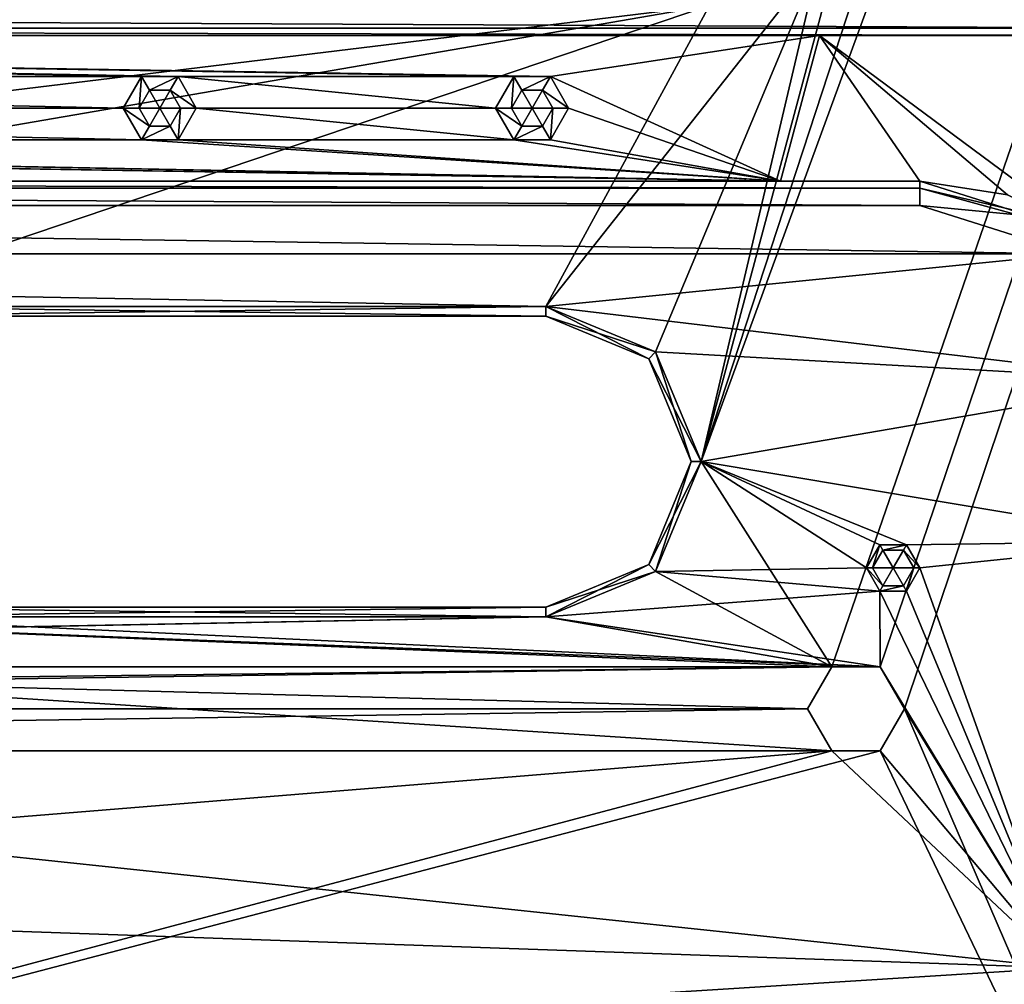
# Model space of a CAD drawing. Header units: inches. Extents: x -12.5 to 12.5, y -27.4 to 0.
# Tile 32 of 136: x 1.6 to 4.2, y -25.6 to -23.1. Entities that reach past the tile are written whole.
import ezdxf

# ---------------------------------------------------------------- set-up
doc = ezdxf.new("R2010")
doc.units = ezdxf.units.IN
doc.header["$LTSCALE"] = 52.148148
doc.header["$MEASUREMENT"] = 0
for name, color, linetype in [('1', 7, 'CONTINUOUS'), ('1046', 7, 'CONTINUOUS'), ('1047', 7, 'CONTINUOUS'), ('1048', 7, 'CONTINUOUS'), ('1049', 7, 'CONTINUOUS'), ('1050', 7, 'CONTINUOUS'), ('1051', 7, 'CONTINUOUS'), ('1066', 7, 'CONTINUOUS'), ('1067', 7, 'CONTINUOUS'), ('1172', 7, 'CONTINUOUS'), ('1176', 7, 'CONTINUOUS'), ('1177', 7, 'CONTINUOUS'), ('1179', 7, 'CONTINUOUS'), ('1840', 7, 'CONTINUOUS'), ('1841', 7, 'CONTINUOUS'), ('1842', 7, 'CONTINUOUS'), ('1844', 7, 'CONTINUOUS'), ('1845', 7, 'CONTINUOUS'), ('1846', 7, 'CONTINUOUS'), ('1848', 7, 'CONTINUOUS'), ('1849', 7, 'CONTINUOUS'), ('1850', 7, 'CONTINUOUS'), ('23', 7, 'CONTINUOUS'), ('33', 7, 'CONTINUOUS'), ('81', 7, 'CONTINUOUS'), ('86', 7, 'CONTINUOUS'), ('9', 7, 'CONTINUOUS'), ('92', 7, 'CONTINUOUS'), ('93', 7, 'CONTINUOUS'), ('965', 7, 'CONTINUOUS'), ('966', 7, 'CONTINUOUS'), ('967', 7, 'CONTINUOUS'), ('968', 7, 'CONTINUOUS'), ('969', 7, 'CONTINUOUS'), ('970', 7, 'CONTINUOUS'), ('971', 7, 'CONTINUOUS'), ('972', 7, 'CONTINUOUS'), ('973', 7, 'CONTINUOUS'), ('974', 7, 'CONTINUOUS'), ('975', 7, 'CONTINUOUS'), ('976', 7, 'CONTINUOUS')]:
    doc.layers.add(name, color=color, linetype=linetype)

msp = doc.modelspace()

# ---------------------------------------------------------------- linework, layer by layer
at = {"layer": '1', "linetype": 'Continuous'}
for points in [[(3.3795, -24.259), (3.7165, -24.7877), (12.2412, -0.07), (3.3795, -24.259)], [(4.4125, -21.109), (3.3795, -24.259), (12.2412, -0.07), (4.4125, -21.109)], [(3.7165, -24.7877), (3.8415, -24.7877), (12.2412, -0.07), (3.7165, -24.7877)], [(3.8415, -24.7877), (3.904, -24.896), (12.2412, -0.07), (3.8415, -24.7877)], [(12.2412, -0.07), (3.904, -24.896), (4.9442, -27.303), (12.2412, -0.07)], [(4.4125, -21.109), (3.8015, -22.684), (3.3795, -24.259), (4.4125, -21.109)], [(3.8015, -22.684), (3.6843, -22.9668), (3.3795, -24.259), (3.8015, -22.684)], [(3.6843, -22.9668), (3.4015, -23.084), (2.9795, -23.859), (3.6843, -22.9668)], [(3.2623, -23.9762), (3.6843, -22.9668), (2.9795, -23.859), (3.2623, -23.9762)], [(3.3795, -24.259), (3.6843, -22.9668), (3.2623, -23.9762), (3.3795, -24.259)], [(3.4015, -23.084), (1.5265, -23.084), (-2.9795, -23.859), (3.4015, -23.084)], [(-1.1045, -23.859), (3.4015, -23.084), (-2.9795, -23.859), (-1.1045, -23.859)], [(3.4015, -23.084), (-1.1045, -23.859), (1.1045, -23.859), (3.4015, -23.084)], [(2.9795, -23.859), (3.4015, -23.084), (1.1045, -23.859), (2.9795, -23.859)], [(3.2623, -24.5418), (3.7165, -24.7877), (3.3795, -24.259), (3.2623, -24.5418)], [(2.9795, -24.659), (3.7165, -24.7877), (3.2623, -24.5418), (2.9795, -24.659)], [(-3.8415, -24.7877), (-3.7165, -24.7877), (2.9795, -24.659), (-3.8415, -24.7877)], [(1.1045, -24.659), (-3.8415, -24.7877), (2.9795, -24.659), (1.1045, -24.659)], [(-3.7165, -24.7877), (3.7165, -24.7877), (2.9795, -24.659), (-3.7165, -24.7877)], [(-3.654, -24.896), (3.7165, -24.7877), (-3.7165, -24.7877), (-3.654, -24.896)], [(3.654, -24.896), (3.7165, -24.7877), (-3.654, -24.896), (3.654, -24.896)], [(3.7165, -25.0043), (3.654, -24.896), (-3.7165, -25.0043), (3.7165, -25.0043)], [(-3.7165, -25.0043), (3.654, -24.896), (-3.654, -24.896), (-3.7165, -25.0043)], [(3.904, -24.896), (3.8415, -25.0043), (4.9442, -27.303), (3.904, -24.896)], [(3.8415, -25.0043), (3.7165, -25.0043), (-4.9442, -27.303), (3.8415, -25.0043)], [(3.7165, -25.0043), (-3.7165, -25.0043), (-4.9442, -27.303), (3.7165, -25.0043)], [(3.8415, -25.0043), (-4.9442, -27.303), (4.9442, -27.303), (3.8415, -25.0043)]]:
    msp.add_3dface(points, dxfattribs=at)
at = {"layer": '1046', "linetype": 'Continuous'}
for points in [[(3.8215, -24.533, -0.075), (3.875, -24.533, -0.0429), (3.8483, -24.5793, -0.075), (3.8215, -24.533, -0.075)], [(3.8483, -24.5793, -0.075), (3.875, -24.533, -0.0429), (3.9017, -24.5793, -0.075), (3.8483, -24.5793, -0.075)], [(3.9017, -24.5793, -0.075), (3.875, -24.533, -0.0429), (3.9285, -24.533, -0.075), (3.9017, -24.5793, -0.075)]]:
    msp.add_3dface(points, dxfattribs=at)
at = {"layer": '1047', "linetype": 'Continuous'}
for points in [[(3.8215, -24.533, -0.075), (3.8483, -24.5793, -0.075), (3.8215, -24.533, -0.3572), (3.8215, -24.533, -0.075)], [(3.8215, -24.533, -0.3572), (3.8483, -24.5793, -0.075), (3.8483, -24.5793, -0.3572), (3.8215, -24.533, -0.3572)], [(3.9017, -24.5793, -0.075), (3.9285, -24.533, -0.075), (3.9017, -24.5793, -0.3572), (3.9017, -24.5793, -0.075)], [(3.9017, -24.5793, -0.3572), (3.9285, -24.533, -0.075), (3.9285, -24.533, -0.3572), (3.9017, -24.5793, -0.3572)], [(3.8483, -24.5793, -0.075), (3.9017, -24.5793, -0.075), (3.8483, -24.5793, -0.3572), (3.8483, -24.5793, -0.075)], [(3.8483, -24.5793, -0.3572), (3.9017, -24.5793, -0.075), (3.9017, -24.5793, -0.3572), (3.8483, -24.5793, -0.3572)]]:
    msp.add_3dface(points, dxfattribs=at)
at = {"layer": '1048', "linetype": 'Continuous'}
for points in [[(3.8405, -24.5928, -0.375), (3.806, -24.533, -0.375), (3.8483, -24.5793, -0.3572), (3.8405, -24.5928, -0.375)], [(3.806, -24.533, -0.375), (3.8215, -24.533, -0.3572), (3.8483, -24.5793, -0.3572), (3.806, -24.533, -0.375)], [(3.9095, -24.5928, -0.375), (3.9017, -24.5793, -0.3572), (3.9285, -24.533, -0.3572), (3.9095, -24.5928, -0.375)], [(3.944, -24.533, -0.375), (3.9095, -24.5928, -0.375), (3.9285, -24.533, -0.3572), (3.944, -24.533, -0.375)], [(3.9095, -24.5928, -0.375), (3.8405, -24.5928, -0.375), (3.9017, -24.5793, -0.3572), (3.9095, -24.5928, -0.375)], [(3.8405, -24.5928, -0.375), (3.8483, -24.5793, -0.3572), (3.9017, -24.5793, -0.3572), (3.8405, -24.5928, -0.375)]]:
    msp.add_3dface(points, dxfattribs=at)
at = {"layer": '1049', "linetype": 'Continuous'}
for points in [[(3.875, -24.533, -0.0429), (3.8215, -24.533, -0.075), (3.8483, -24.4867, -0.075), (3.875, -24.533, -0.0429)], [(3.9017, -24.4867, -0.075), (3.875, -24.533, -0.0429), (3.8483, -24.4867, -0.075), (3.9017, -24.4867, -0.075)], [(3.9285, -24.533, -0.075), (3.875, -24.533, -0.0429), (3.9017, -24.4867, -0.075), (3.9285, -24.533, -0.075)]]:
    msp.add_3dface(points, dxfattribs=at)
at = {"layer": '1050', "linetype": 'Continuous'}
for points in [[(3.8215, -24.533, -0.075), (3.8215, -24.533, -0.3572), (3.8483, -24.4867, -0.3572), (3.8215, -24.533, -0.075)], [(3.8483, -24.4867, -0.075), (3.8215, -24.533, -0.075), (3.8483, -24.4867, -0.3572), (3.8483, -24.4867, -0.075)], [(3.9017, -24.4867, -0.075), (3.8483, -24.4867, -0.075), (3.9017, -24.4867, -0.3572), (3.9017, -24.4867, -0.075)], [(3.9017, -24.4867, -0.3572), (3.8483, -24.4867, -0.075), (3.8483, -24.4867, -0.3572), (3.9017, -24.4867, -0.3572)], [(3.9285, -24.533, -0.3572), (3.9285, -24.533, -0.075), (3.9017, -24.4867, -0.075), (3.9285, -24.533, -0.3572)], [(3.9285, -24.533, -0.3572), (3.9017, -24.4867, -0.075), (3.9017, -24.4867, -0.3572), (3.9285, -24.533, -0.3572)]]:
    msp.add_3dface(points, dxfattribs=at)
at = {"layer": '1051', "linetype": 'Continuous'}
for points in [[(3.806, -24.533, -0.375), (3.8405, -24.4732, -0.375), (3.8215, -24.533, -0.3572), (3.806, -24.533, -0.375)], [(3.8215, -24.533, -0.3572), (3.8405, -24.4732, -0.375), (3.8483, -24.4867, -0.3572), (3.8215, -24.533, -0.3572)], [(3.8405, -24.4732, -0.375), (3.9095, -24.4732, -0.375), (3.8483, -24.4867, -0.3572), (3.8405, -24.4732, -0.375)], [(3.9095, -24.4732, -0.375), (3.9017, -24.4867, -0.3572), (3.8483, -24.4867, -0.3572), (3.9095, -24.4732, -0.375)], [(3.9095, -24.4732, -0.375), (3.944, -24.533, -0.375), (3.9017, -24.4867, -0.3572), (3.9095, -24.4732, -0.375)], [(3.944, -24.533, -0.375), (3.9285, -24.533, -0.3572), (3.9017, -24.4867, -0.3572), (3.944, -24.533, -0.375)]]:
    msp.add_3dface(points, dxfattribs=at)
at = {"layer": '1066', "linetype": 'Continuous'}
for points in [[(3.7165, -24.7877), (3.654, -24.896), (3.7165, -24.7877, -0.375), (3.7165, -24.7877)], [(3.654, -24.896), (3.654, -24.896, -0.375), (3.7165, -24.7877, -0.375), (3.654, -24.896)], [(3.8415, -24.7877), (3.7165, -24.7877), (3.8415, -24.7877, -0.375), (3.8415, -24.7877)], [(3.7165, -24.7877), (3.7165, -24.7877, -0.375), (3.8415, -24.7877, -0.375), (3.7165, -24.7877)], [(3.904, -24.896), (3.8415, -24.7877), (3.904, -24.896, -0.375), (3.904, -24.896)], [(3.904, -24.896, -0.375), (3.8415, -24.7877), (3.8415, -24.7877, -0.375), (3.904, -24.896, -0.375)]]:
    msp.add_3dface(points, dxfattribs=at)
at = {"layer": '1067', "linetype": 'Continuous'}
for points in [[(3.654, -24.896), (3.7165, -25.0043), (3.654, -24.896, -0.375), (3.654, -24.896)], [(3.7165, -25.0043), (3.7165, -25.0043, -0.375), (3.654, -24.896, -0.375), (3.7165, -25.0043)], [(3.8415, -25.0043), (3.904, -24.896), (3.8415, -25.0043, -0.375), (3.8415, -25.0043)], [(3.904, -24.896), (3.904, -24.896, -0.375), (3.8415, -25.0043, -0.375), (3.904, -24.896)], [(3.7165, -25.0043), (3.8415, -25.0043), (3.7165, -25.0043, -0.375), (3.7165, -25.0043)], [(3.8415, -25.0043), (3.8415, -25.0043, -0.375), (3.7165, -25.0043, -0.375), (3.8415, -25.0043)]]:
    msp.add_3dface(points, dxfattribs=at)
at = {"layer": '1172', "linetype": 'Continuous'}
for points in [[(-4.6376, -23.098, -0.375), (4.6376, -23.098, -0.375), (4.6376, -23.1425, -0.3935), (-4.6376, -23.098, -0.375)], [(-4.6376, -23.1425, -0.3935), (-4.6376, -23.098, -0.375), (4.6376, -23.1425, -0.3935), (-4.6376, -23.1425, -0.3935)], [(4.6376, -23.161, -0.438), (-4.6376, -23.161, -0.438), (-4.6376, -23.1425, -0.3935), (4.6376, -23.161, -0.438)], [(4.6376, -23.161, -0.438), (-4.6376, -23.1425, -0.3935), (4.6376, -23.1425, -0.3935), (4.6376, -23.161, -0.438)]]:
    msp.add_3dface(points, dxfattribs=at)
at = {"layer": '1176', "linetype": 'Continuous'}
for points in [[(-3.9433, -23.536, -0.438), (3.9433, -23.536, -0.438), (3.9433, -23.5545, -0.3935), (-3.9433, -23.536, -0.438)], [(-3.9433, -23.5545, -0.3935), (-3.9433, -23.536, -0.438), (3.9433, -23.5545, -0.3935), (-3.9433, -23.5545, -0.3935)], [(3.9433, -23.599, -0.375), (-3.9433, -23.599, -0.375), (-3.9433, -23.5545, -0.3935), (3.9433, -23.599, -0.375)], [(3.9433, -23.599, -0.375), (-3.9433, -23.5545, -0.3935), (3.9433, -23.5545, -0.3935), (3.9433, -23.599, -0.375)]]:
    msp.add_3dface(points, dxfattribs=at)
at = {"layer": '1177', "linetype": 'Continuous'}
for points in [[(3.9433, -23.536, -0.438), (4.3735, -23.6716, -0.438), (3.9433, -23.5545, -0.3935), (3.9433, -23.536, -0.438)], [(4.2669, -23.6299, -0.3935), (3.9433, -23.599, -0.375), (3.9433, -23.5545, -0.3935), (4.2669, -23.6299, -0.3935)], [(4.3735, -23.6716, -0.438), (4.2669, -23.6299, -0.3935), (3.9433, -23.5545, -0.3935), (4.3735, -23.6716, -0.438)], [(4.3374, -23.7232, -0.375), (3.9433, -23.599, -0.375), (4.2669, -23.6299, -0.3935), (4.3374, -23.7232, -0.375)]]:
    msp.add_3dface(points, dxfattribs=at)
at = {"layer": '1179', "linetype": 'Continuous'}
msp.add_3dface([(4.1563, -25.7967, -0.375), (4.3124, -25.5631, -0.375), (4.2592, -25.7595, -0.3935), (4.1563, -25.7967, -0.375)], dxfattribs=at)
at = {"layer": '1840', "linetype": 'Continuous'}
for points in [[(1.1045, -24.634, -0.025), (2.9795, -24.634, -0.025), (1.1045, -24.634, -0.35), (1.1045, -24.634, -0.025)], [(1.1045, -24.634, -0.35), (2.9795, -24.634, -0.025), (2.9795, -24.634, -0.35), (1.1045, -24.634, -0.35)]]:
    msp.add_3dface(points, dxfattribs=at)
at = {"layer": '1841', "linetype": 'Continuous'}
for points in [[(3.2447, -23.9938, -0.025), (2.9795, -23.884, -0.025), (3.2447, -23.9938, -0.35), (3.2447, -23.9938, -0.025)], [(3.2447, -23.9938, -0.35), (2.9795, -23.884, -0.025), (2.9795, -23.884, -0.35), (3.2447, -23.9938, -0.35)], [(3.3545, -24.259, -0.025), (3.2447, -23.9938, -0.025), (3.3545, -24.259, -0.35), (3.3545, -24.259, -0.025)], [(3.3545, -24.259, -0.35), (3.2447, -23.9938, -0.025), (3.2447, -23.9938, -0.35), (3.3545, -24.259, -0.35)], [(3.2447, -24.5242, -0.025), (3.3545, -24.259, -0.025), (3.2447, -24.5242, -0.35), (3.2447, -24.5242, -0.025)], [(3.2447, -24.5242, -0.35), (3.3545, -24.259, -0.025), (3.3545, -24.259, -0.35), (3.2447, -24.5242, -0.35)], [(2.9795, -24.634, -0.35), (2.9795, -24.634, -0.025), (3.2447, -24.5242, -0.025), (2.9795, -24.634, -0.35)], [(2.9795, -24.634, -0.35), (3.2447, -24.5242, -0.025), (3.2447, -24.5242, -0.35), (2.9795, -24.634, -0.35)]]:
    msp.add_3dface(points, dxfattribs=at)
at = {"layer": '1842', "linetype": 'Continuous'}
for points in [[(2.9795, -23.884, -0.35), (2.9795, -23.884, -0.025), (1.1045, -23.884, -0.025), (2.9795, -23.884, -0.35)], [(2.9795, -23.884, -0.35), (1.1045, -23.884, -0.025), (1.1045, -23.884, -0.35), (2.9795, -23.884, -0.35)]]:
    msp.add_3dface(points, dxfattribs=at)
at = {"layer": '1844', "linetype": 'Continuous'}
for points in [[(1.1045, -24.659), (2.9795, -24.659), (1.1045, -24.634, -0.025), (1.1045, -24.659)], [(2.9795, -24.659), (2.9795, -24.634, -0.025), (1.1045, -24.634, -0.025), (2.9795, -24.659)]]:
    msp.add_3dface(points, dxfattribs=at)
at = {"layer": '1845', "linetype": 'Continuous'}
for points in [[(3.2623, -23.9762), (2.9795, -23.859), (3.2447, -23.9938, -0.025), (3.2623, -23.9762)], [(2.9795, -23.859), (2.9795, -23.884, -0.025), (3.2447, -23.9938, -0.025), (2.9795, -23.859)], [(3.2623, -23.9762), (3.2447, -23.9938, -0.025), (3.3545, -24.259, -0.025), (3.2623, -23.9762)], [(3.3795, -24.259), (3.2623, -23.9762), (3.3545, -24.259, -0.025), (3.3795, -24.259)], [(3.2623, -24.5418), (3.3795, -24.259), (3.2447, -24.5242, -0.025), (3.2623, -24.5418)], [(3.3795, -24.259), (3.3545, -24.259, -0.025), (3.2447, -24.5242, -0.025), (3.3795, -24.259)], [(2.9795, -24.634, -0.025), (3.2623, -24.5418), (3.2447, -24.5242, -0.025), (2.9795, -24.634, -0.025)], [(2.9795, -24.659), (3.2623, -24.5418), (2.9795, -24.634, -0.025), (2.9795, -24.659)]]:
    msp.add_3dface(points, dxfattribs=at)
at = {"layer": '1846', "linetype": 'Continuous'}
for points in [[(2.9795, -23.859), (1.1045, -23.859), (2.9795, -23.884, -0.025), (2.9795, -23.859)], [(2.9795, -23.884, -0.025), (1.1045, -23.859), (1.1045, -23.884, -0.025), (2.9795, -23.884, -0.025)]]:
    msp.add_3dface(points, dxfattribs=at)
at = {"layer": '1848', "linetype": 'Continuous'}
for points in [[(1.1045, -23.859, -0.375), (2.9795, -23.859, -0.375), (1.1045, -23.884, -0.35), (1.1045, -23.859, -0.375)], [(2.9795, -23.859, -0.375), (2.9795, -23.884, -0.35), (1.1045, -23.884, -0.35), (2.9795, -23.859, -0.375)]]:
    msp.add_3dface(points, dxfattribs=at)
at = {"layer": '1849', "linetype": 'Continuous'}
for points in [[(2.9795, -23.859, -0.375), (3.2623, -23.9762, -0.375), (2.9795, -23.884, -0.35), (2.9795, -23.859, -0.375)], [(3.2623, -23.9762, -0.375), (3.2447, -23.9938, -0.35), (2.9795, -23.884, -0.35), (3.2623, -23.9762, -0.375)], [(3.2623, -23.9762, -0.375), (3.3795, -24.259, -0.375), (3.2447, -23.9938, -0.35), (3.2623, -23.9762, -0.375)], [(3.3795, -24.259, -0.375), (3.3545, -24.259, -0.35), (3.2447, -23.9938, -0.35), (3.3795, -24.259, -0.375)], [(3.2623, -24.5418, -0.375), (3.2447, -24.5242, -0.35), (3.3545, -24.259, -0.35), (3.2623, -24.5418, -0.375)], [(3.3795, -24.259, -0.375), (3.2623, -24.5418, -0.375), (3.3545, -24.259, -0.35), (3.3795, -24.259, -0.375)], [(3.2623, -24.5418, -0.375), (2.9795, -24.659, -0.375), (3.2447, -24.5242, -0.35), (3.2623, -24.5418, -0.375)], [(2.9795, -24.659, -0.375), (2.9795, -24.634, -0.35), (3.2447, -24.5242, -0.35), (2.9795, -24.659, -0.375)]]:
    msp.add_3dface(points, dxfattribs=at)
at = {"layer": '1850', "linetype": 'Continuous'}
for points in [[(2.9795, -24.659, -0.375), (1.1045, -24.659, -0.375), (2.9795, -24.634, -0.35), (2.9795, -24.659, -0.375)], [(1.1045, -24.659, -0.375), (1.1045, -24.634, -0.35), (2.9795, -24.634, -0.35), (1.1045, -24.659, -0.375)]]:
    msp.add_3dface(points, dxfattribs=at)
at = {"layer": '23', "linetype": 'Continuous'}
for points in [[(-4.5129, -23.161, -2.9), (-4.6376, -23.161, -0.438), (4.6376, -23.161, -0.438), (-4.5129, -23.161, -2.9)], [(-3.6847, -23.161, -2.9), (-4.5129, -23.161, -2.9), (4.6376, -23.161, -0.438), (-3.6847, -23.161, -2.9)], [(-3.6847, -23.161, -3.125), (-3.6847, -23.161, -2.9), (4.6376, -23.161, -0.438), (-3.6847, -23.161, -3.125)], [(3.6847, -23.161, -3.125), (-3.6847, -23.161, -3.125), (3.6847, -23.161, -2.9), (3.6847, -23.161, -3.125)], [(3.6847, -23.161, -2.9), (-3.6847, -23.161, -3.125), (4.6376, -23.161, -0.438), (3.6847, -23.161, -2.9)], [(4.5129, -23.161, -2.9), (3.6847, -23.161, -2.9), (4.6376, -23.161, -0.438), (4.5129, -23.161, -2.9)]]:
    msp.add_3dface(points, dxfattribs=at)
at = {"layer": '33', "linetype": 'Continuous'}
for points in [[(3.9433, -23.536, -2.9), (3.9433, -23.536, -0.438), (-3.9433, -23.536, -0.438), (3.9433, -23.536, -2.9)], [(3.5842, -23.536, -2.9), (3.9433, -23.536, -2.9), (-3.9433, -23.536, -0.438), (3.5842, -23.536, -2.9)], [(3.5842, -23.536, -3.125), (3.5842, -23.536, -2.9), (-3.9433, -23.536, -0.438), (3.5842, -23.536, -3.125)], [(-3.5842, -23.536, -2.9), (3.5842, -23.536, -3.125), (-3.9433, -23.536, -0.438), (-3.5842, -23.536, -2.9)], [(-3.5842, -23.536, -3.125), (3.5842, -23.536, -3.125), (-3.5842, -23.536, -2.9), (-3.5842, -23.536, -3.125)]]:
    msp.add_3dface(points, dxfattribs=at)
at = {"layer": '81', "linetype": 'Continuous'}
for points in [[(3.9433, -23.536, -0.438), (3.9433, -23.536, -2.9), (4.1701, -23.5711, -2.9), (3.9433, -23.536, -0.438)], [(3.9433, -23.536, -0.438), (4.1701, -23.5711, -2.9), (4.3735, -23.6716, -0.438), (3.9433, -23.536, -0.438)]]:
    msp.add_3dface(points, dxfattribs=at)
at = {"layer": '86', "color": 253, "linetype": 'Continuous', "true_color": 0xa6b3ad}
for points in [[(-3.6847, -23.161, -3.125), (3.6847, -23.161, -3.125), (2.991, -23.2666, -3.125), (-3.6847, -23.161, -3.125)], [(-1.937, -23.2666, -3.125), (-3.6847, -23.161, -3.125), (1.937, -23.2666, -3.125), (-1.937, -23.2666, -3.125)], [(1.937, -23.2666, -3.125), (-3.6847, -23.161, -3.125), (2.031, -23.2666, -3.125), (1.937, -23.2666, -3.125)], [(2.031, -23.2666, -3.125), (-3.6847, -23.161, -3.125), (2.897, -23.2666, -3.125), (2.031, -23.2666, -3.125)], [(2.897, -23.2666, -3.125), (-3.6847, -23.161, -3.125), (2.991, -23.2666, -3.125), (2.897, -23.2666, -3.125)], [(3.6847, -23.161, -3.125), (3.5842, -23.536, -3.125), (2.991, -23.2666, -3.125), (3.6847, -23.161, -3.125)], [(-1.89, -23.348, -3.125), (-1.937, -23.2666, -3.125), (1.89, -23.348, -3.125), (-1.89, -23.348, -3.125)], [(1.89, -23.348, -3.125), (-1.937, -23.2666, -3.125), (1.937, -23.2666, -3.125), (1.89, -23.348, -3.125)], [(2.078, -23.348, -3.125), (2.031, -23.2666, -3.125), (2.85, -23.348, -3.125), (2.078, -23.348, -3.125)], [(2.85, -23.348, -3.125), (2.031, -23.2666, -3.125), (2.897, -23.2666, -3.125), (2.85, -23.348, -3.125)], [(2.991, -23.2666, -3.125), (3.5842, -23.536, -3.125), (3.038, -23.348, -3.125), (2.991, -23.2666, -3.125)], [(-1.937, -23.4294, -3.125), (-1.89, -23.348, -3.125), (1.937, -23.4294, -3.125), (-1.937, -23.4294, -3.125)], [(-1.89, -23.348, -3.125), (1.89, -23.348, -3.125), (1.937, -23.4294, -3.125), (-1.89, -23.348, -3.125)], [(2.031, -23.4294, -3.125), (2.078, -23.348, -3.125), (2.897, -23.4294, -3.125), (2.031, -23.4294, -3.125)], [(2.078, -23.348, -3.125), (2.85, -23.348, -3.125), (2.897, -23.4294, -3.125), (2.078, -23.348, -3.125)], [(3.038, -23.348, -3.125), (3.5842, -23.536, -3.125), (2.991, -23.4294, -3.125), (3.038, -23.348, -3.125)], [(3.5842, -23.536, -3.125), (-3.5842, -23.536, -3.125), (-2.991, -23.4294, -3.125), (3.5842, -23.536, -3.125)], [(-2.897, -23.4294, -3.125), (3.5842, -23.536, -3.125), (-2.991, -23.4294, -3.125), (-2.897, -23.4294, -3.125)], [(-2.031, -23.4294, -3.125), (3.5842, -23.536, -3.125), (-2.897, -23.4294, -3.125), (-2.031, -23.4294, -3.125)], [(-1.937, -23.4294, -3.125), (3.5842, -23.536, -3.125), (-2.031, -23.4294, -3.125), (-1.937, -23.4294, -3.125)], [(3.5842, -23.536, -3.125), (-1.937, -23.4294, -3.125), (1.937, -23.4294, -3.125), (3.5842, -23.536, -3.125)], [(2.031, -23.4294, -3.125), (3.5842, -23.536, -3.125), (1.937, -23.4294, -3.125), (2.031, -23.4294, -3.125)], [(3.5842, -23.536, -3.125), (2.031, -23.4294, -3.125), (2.897, -23.4294, -3.125), (3.5842, -23.536, -3.125)], [(2.991, -23.4294, -3.125), (3.5842, -23.536, -3.125), (2.897, -23.4294, -3.125), (2.991, -23.4294, -3.125)]]:
    msp.add_3dface(points, dxfattribs=at)
at = {"layer": '9', "linetype": 'Continuous'}
for points in [[(-4.3374, -23.7232, -0.375), (-3.9433, -23.599, -0.375), (4.3374, -23.7232, -0.375), (-4.3374, -23.7232, -0.375)], [(4.3374, -23.7232, -0.375), (-3.9433, -23.599, -0.375), (3.9433, -23.599, -0.375), (4.3374, -23.7232, -0.375)], [(-4.3374, -23.7232, -0.375), (4.3374, -23.7232, -0.375), (2.9795, -23.859, -0.375), (-4.3374, -23.7232, -0.375)], [(1.1045, -23.859, -0.375), (-4.3374, -23.7232, -0.375), (2.9795, -23.859, -0.375), (1.1045, -23.859, -0.375)], [(4.3374, -23.7232, -0.375), (4.5889, -24.0511, -0.375), (2.9795, -23.859, -0.375), (4.3374, -23.7232, -0.375)], [(2.9795, -23.859, -0.375), (4.5889, -24.0511, -0.375), (3.2623, -23.9762, -0.375), (2.9795, -23.859, -0.375)], [(3.2623, -23.9762, -0.375), (4.5889, -24.0511, -0.375), (3.3795, -24.259, -0.375), (3.2623, -23.9762, -0.375)], [(4.5889, -24.0511, -0.375), (4.6069, -24.4638, -0.375), (3.3795, -24.259, -0.375), (4.5889, -24.0511, -0.375)], [(3.3795, -24.259, -0.375), (3.806, -24.533, -0.375), (3.2623, -24.5418, -0.375), (3.3795, -24.259, -0.375)], [(3.8405, -24.4732, -0.375), (3.806, -24.533, -0.375), (3.3795, -24.259, -0.375), (3.8405, -24.4732, -0.375)], [(3.9095, -24.4732, -0.375), (3.8405, -24.4732, -0.375), (3.3795, -24.259, -0.375), (3.9095, -24.4732, -0.375)], [(4.6069, -24.4638, -0.375), (3.9095, -24.4732, -0.375), (3.3795, -24.259, -0.375), (4.6069, -24.4638, -0.375)], [(3.944, -24.533, -0.375), (3.9095, -24.4732, -0.375), (4.6069, -24.4638, -0.375), (3.944, -24.533, -0.375)], [(4.3124, -25.5631, -0.375), (3.944, -24.533, -0.375), (4.6069, -24.4638, -0.375), (4.3124, -25.5631, -0.375)], [(3.2623, -24.5418, -0.375), (3.8405, -24.5928, -0.375), (2.9795, -24.659, -0.375), (3.2623, -24.5418, -0.375)], [(3.806, -24.533, -0.375), (3.8405, -24.5928, -0.375), (3.2623, -24.5418, -0.375), (3.806, -24.533, -0.375)], [(3.9095, -24.5928, -0.375), (3.944, -24.533, -0.375), (4.3124, -25.5631, -0.375), (3.9095, -24.5928, -0.375)], [(3.8405, -24.5928, -0.375), (3.8415, -24.7877, -0.375), (2.9795, -24.659, -0.375), (3.8405, -24.5928, -0.375)], [(3.8405, -24.5928, -0.375), (3.9095, -24.5928, -0.375), (4.3124, -25.5631, -0.375), (3.8405, -24.5928, -0.375)], [(3.8415, -24.7877, -0.375), (3.8405, -24.5928, -0.375), (4.3124, -25.5631, -0.375), (3.8415, -24.7877, -0.375)], [(3.8415, -24.7877, -0.375), (3.7165, -24.7877, -0.375), (0.5, -24.657, -0.375), (3.8415, -24.7877, -0.375)], [(0.5, -24.657, -0.375), (3.7165, -24.7877, -0.375), (0.8981, -24.8219, -0.375), (0.5, -24.657, -0.375)], [(3.8415, -24.7877, -0.375), (0.5, -24.657, -0.375), (1.1045, -24.659, -0.375), (3.8415, -24.7877, -0.375)], [(2.9795, -24.659, -0.375), (3.8415, -24.7877, -0.375), (1.1045, -24.659, -0.375), (2.9795, -24.659, -0.375)], [(3.7165, -24.7877, -0.375), (3.654, -24.896, -0.375), (0.8981, -24.8219, -0.375), (3.7165, -24.7877, -0.375)], [(3.904, -24.896, -0.375), (3.8415, -24.7877, -0.375), (4.3124, -25.5631, -0.375), (3.904, -24.896, -0.375)], [(3.654, -24.896, -0.375), (3.7165, -25.0043, -0.375), (0.8981, -24.8219, -0.375), (3.654, -24.896, -0.375)], [(0.8981, -24.8219, -0.375), (3.7165, -25.0043, -0.375), (1.063, -25.22, -0.375), (0.8981, -24.8219, -0.375)], [(3.8415, -25.0043, -0.375), (3.904, -24.896, -0.375), (4.3124, -25.5631, -0.375), (3.8415, -25.0043, -0.375)], [(1.063, -25.22, -0.375), (3.7165, -25.0043, -0.375), (4.3124, -25.5631, -0.375), (1.063, -25.22, -0.375)], [(3.7165, -25.0043, -0.375), (3.8415, -25.0043, -0.375), (4.3124, -25.5631, -0.375), (3.7165, -25.0043, -0.375)], [(1.063, -25.45, -0.375), (1.063, -25.22, -0.375), (4.3124, -25.5631, -0.375), (1.063, -25.45, -0.375)], [(1.191, -25.759, -0.375), (1.063, -25.45, -0.375), (4.3124, -25.5631, -0.375), (1.191, -25.759, -0.375)], [(4.1563, -25.7967, -0.375), (1.191, -25.759, -0.375), (4.3124, -25.5631, -0.375), (4.1563, -25.7967, -0.375)]]:
    msp.add_3dface(points, dxfattribs=at)
at = {"layer": '92', "color": 9, "linetype": 'Continuous', "true_color": 0xbfc4ba}
for points in [[(3.6847, -23.161, -2.9), (3.9433, -23.536, -2.9), (3.5842, -23.536, -2.9), (3.6847, -23.161, -2.9)], [(3.6847, -23.161, -2.9), (4.5129, -23.161, -2.9), (4.3757, -23.6732, -2.9), (3.6847, -23.161, -2.9)], [(3.9433, -23.536, -2.9), (3.6847, -23.161, -2.9), (4.1701, -23.5711, -2.9), (3.9433, -23.536, -2.9)], [(3.6847, -23.161, -2.9), (4.3757, -23.6732, -2.9), (4.1701, -23.5711, -2.9), (3.6847, -23.161, -2.9)]]:
    msp.add_3dface(points, dxfattribs=at)
at = {"layer": '93', "linetype": 'Continuous'}
for points in [[(3.6847, -23.161, -3.125), (3.6847, -23.161, -2.9), (3.5842, -23.536, -2.9), (3.6847, -23.161, -3.125)], [(3.6847, -23.161, -3.125), (3.5842, -23.536, -2.9), (3.5842, -23.536, -3.125), (3.6847, -23.161, -3.125)]]:
    msp.add_3dface(points, dxfattribs=at)
at = {"layer": '965', "linetype": 'Continuous'}
for points in [[(1.9305, -23.348, -2.711), (1.984, -23.348, -2.6789), (1.9572, -23.3943, -2.711), (1.9305, -23.348, -2.711)], [(1.9572, -23.3943, -2.711), (1.984, -23.348, -2.6789), (2.0107, -23.3943, -2.711), (1.9572, -23.3943, -2.711)], [(2.0107, -23.3943, -2.711), (1.984, -23.348, -2.6789), (2.0375, -23.348, -2.711), (2.0107, -23.3943, -2.711)]]:
    msp.add_3dface(points, dxfattribs=at)
at = {"layer": '966', "linetype": 'Continuous'}
for points in [[(1.9305, -23.348, -2.711), (1.9572, -23.3943, -2.711), (1.9305, -23.348, -3.0784), (1.9305, -23.348, -2.711)], [(1.9305, -23.348, -3.0784), (1.9572, -23.3943, -2.711), (1.9572, -23.3943, -3.0784), (1.9305, -23.348, -3.0784)], [(2.0107, -23.3943, -2.711), (2.0375, -23.348, -2.711), (2.0107, -23.3943, -3.0784), (2.0107, -23.3943, -2.711)], [(2.0107, -23.3943, -3.0784), (2.0375, -23.348, -2.711), (2.0375, -23.348, -3.0784), (2.0107, -23.3943, -3.0784)], [(1.9572, -23.3943, -2.711), (2.0107, -23.3943, -2.711), (1.9572, -23.3943, -3.0784), (1.9572, -23.3943, -2.711)], [(1.9572, -23.3943, -3.0784), (2.0107, -23.3943, -2.711), (2.0107, -23.3943, -3.0784), (1.9572, -23.3943, -3.0784)]]:
    msp.add_3dface(points, dxfattribs=at)
at = {"layer": '967', "linetype": 'Continuous'}
for points in [[(1.937, -23.4294, -3.125), (1.89, -23.348, -3.125), (1.9572, -23.3943, -3.0784), (1.937, -23.4294, -3.125)], [(1.89, -23.348, -3.125), (1.9305, -23.348, -3.0784), (1.9572, -23.3943, -3.0784), (1.89, -23.348, -3.125)], [(2.031, -23.4294, -3.125), (2.0107, -23.3943, -3.0784), (2.0375, -23.348, -3.0784), (2.031, -23.4294, -3.125)], [(2.078, -23.348, -3.125), (2.031, -23.4294, -3.125), (2.0375, -23.348, -3.0784), (2.078, -23.348, -3.125)], [(2.031, -23.4294, -3.125), (1.937, -23.4294, -3.125), (2.0107, -23.3943, -3.0784), (2.031, -23.4294, -3.125)], [(1.937, -23.4294, -3.125), (1.9572, -23.3943, -3.0784), (2.0107, -23.3943, -3.0784), (1.937, -23.4294, -3.125)]]:
    msp.add_3dface(points, dxfattribs=at)
at = {"layer": '968', "linetype": 'Continuous'}
for points in [[(1.984, -23.348, -2.6789), (1.9305, -23.348, -2.711), (1.9572, -23.3017, -2.711), (1.984, -23.348, -2.6789)], [(2.0107, -23.3017, -2.711), (1.984, -23.348, -2.6789), (1.9572, -23.3017, -2.711), (2.0107, -23.3017, -2.711)], [(2.0375, -23.348, -2.711), (1.984, -23.348, -2.6789), (2.0107, -23.3017, -2.711), (2.0375, -23.348, -2.711)]]:
    msp.add_3dface(points, dxfattribs=at)
at = {"layer": '969', "linetype": 'Continuous'}
for points in [[(1.9305, -23.348, -2.711), (1.9305, -23.348, -3.0784), (1.9572, -23.3017, -3.0784), (1.9305, -23.348, -2.711)], [(1.9572, -23.3017, -2.711), (1.9305, -23.348, -2.711), (1.9572, -23.3017, -3.0784), (1.9572, -23.3017, -2.711)], [(2.0107, -23.3017, -2.711), (1.9572, -23.3017, -2.711), (2.0107, -23.3017, -3.0784), (2.0107, -23.3017, -2.711)], [(2.0107, -23.3017, -3.0784), (1.9572, -23.3017, -2.711), (1.9572, -23.3017, -3.0784), (2.0107, -23.3017, -3.0784)], [(2.0375, -23.348, -3.0784), (2.0375, -23.348, -2.711), (2.0107, -23.3017, -2.711), (2.0375, -23.348, -3.0784)], [(2.0375, -23.348, -3.0784), (2.0107, -23.3017, -2.711), (2.0107, -23.3017, -3.0784), (2.0375, -23.348, -3.0784)]]:
    msp.add_3dface(points, dxfattribs=at)
at = {"layer": '970', "linetype": 'Continuous'}
for points in [[(1.89, -23.348, -3.125), (1.937, -23.2666, -3.125), (1.9305, -23.348, -3.0784), (1.89, -23.348, -3.125)], [(1.9305, -23.348, -3.0784), (1.937, -23.2666, -3.125), (1.9572, -23.3017, -3.0784), (1.9305, -23.348, -3.0784)], [(1.937, -23.2666, -3.125), (2.031, -23.2666, -3.125), (1.9572, -23.3017, -3.0784), (1.937, -23.2666, -3.125)], [(2.031, -23.2666, -3.125), (2.0107, -23.3017, -3.0784), (1.9572, -23.3017, -3.0784), (2.031, -23.2666, -3.125)], [(2.031, -23.2666, -3.125), (2.078, -23.348, -3.125), (2.0107, -23.3017, -3.0784), (2.031, -23.2666, -3.125)], [(2.078, -23.348, -3.125), (2.0375, -23.348, -3.0784), (2.0107, -23.3017, -3.0784), (2.078, -23.348, -3.125)]]:
    msp.add_3dface(points, dxfattribs=at)
at = {"layer": '971', "linetype": 'Continuous'}
for points in [[(2.8905, -23.348, -2.711), (2.944, -23.348, -2.6789), (2.9173, -23.3943, -2.711), (2.8905, -23.348, -2.711)], [(2.9173, -23.3943, -2.711), (2.944, -23.348, -2.6789), (2.9707, -23.3943, -2.711), (2.9173, -23.3943, -2.711)], [(2.9707, -23.3943, -2.711), (2.944, -23.348, -2.6789), (2.9975, -23.348, -2.711), (2.9707, -23.3943, -2.711)]]:
    msp.add_3dface(points, dxfattribs=at)
at = {"layer": '972', "linetype": 'Continuous'}
for points in [[(2.8905, -23.348, -2.711), (2.9173, -23.3943, -2.711), (2.8905, -23.348, -3.0784), (2.8905, -23.348, -2.711)], [(2.8905, -23.348, -3.0784), (2.9173, -23.3943, -2.711), (2.9173, -23.3943, -3.0784), (2.8905, -23.348, -3.0784)], [(2.9707, -23.3943, -2.711), (2.9975, -23.348, -2.711), (2.9707, -23.3943, -3.0784), (2.9707, -23.3943, -2.711)], [(2.9707, -23.3943, -3.0784), (2.9975, -23.348, -2.711), (2.9975, -23.348, -3.0784), (2.9707, -23.3943, -3.0784)], [(2.9173, -23.3943, -2.711), (2.9707, -23.3943, -2.711), (2.9173, -23.3943, -3.0784), (2.9173, -23.3943, -2.711)], [(2.9173, -23.3943, -3.0784), (2.9707, -23.3943, -2.711), (2.9707, -23.3943, -3.0784), (2.9173, -23.3943, -3.0784)]]:
    msp.add_3dface(points, dxfattribs=at)
at = {"layer": '973', "linetype": 'Continuous'}
for points in [[(2.897, -23.4294, -3.125), (2.85, -23.348, -3.125), (2.9173, -23.3943, -3.0784), (2.897, -23.4294, -3.125)], [(2.85, -23.348, -3.125), (2.8905, -23.348, -3.0784), (2.9173, -23.3943, -3.0784), (2.85, -23.348, -3.125)], [(2.991, -23.4294, -3.125), (2.9707, -23.3943, -3.0784), (2.9975, -23.348, -3.0784), (2.991, -23.4294, -3.125)], [(3.038, -23.348, -3.125), (2.991, -23.4294, -3.125), (2.9975, -23.348, -3.0784), (3.038, -23.348, -3.125)], [(2.991, -23.4294, -3.125), (2.897, -23.4294, -3.125), (2.9707, -23.3943, -3.0784), (2.991, -23.4294, -3.125)], [(2.897, -23.4294, -3.125), (2.9173, -23.3943, -3.0784), (2.9707, -23.3943, -3.0784), (2.897, -23.4294, -3.125)]]:
    msp.add_3dface(points, dxfattribs=at)
at = {"layer": '974', "linetype": 'Continuous'}
for points in [[(2.944, -23.348, -2.6789), (2.8905, -23.348, -2.711), (2.9173, -23.3017, -2.711), (2.944, -23.348, -2.6789)], [(2.9707, -23.3017, -2.711), (2.944, -23.348, -2.6789), (2.9173, -23.3017, -2.711), (2.9707, -23.3017, -2.711)], [(2.9975, -23.348, -2.711), (2.944, -23.348, -2.6789), (2.9707, -23.3017, -2.711), (2.9975, -23.348, -2.711)]]:
    msp.add_3dface(points, dxfattribs=at)
at = {"layer": '975', "linetype": 'Continuous'}
for points in [[(2.8905, -23.348, -2.711), (2.8905, -23.348, -3.0784), (2.9173, -23.3017, -3.0784), (2.8905, -23.348, -2.711)], [(2.9173, -23.3017, -2.711), (2.8905, -23.348, -2.711), (2.9173, -23.3017, -3.0784), (2.9173, -23.3017, -2.711)], [(2.9707, -23.3017, -2.711), (2.9173, -23.3017, -2.711), (2.9707, -23.3017, -3.0784), (2.9707, -23.3017, -2.711)], [(2.9707, -23.3017, -3.0784), (2.9173, -23.3017, -2.711), (2.9173, -23.3017, -3.0784), (2.9707, -23.3017, -3.0784)], [(2.9975, -23.348, -3.0784), (2.9975, -23.348, -2.711), (2.9707, -23.3017, -2.711), (2.9975, -23.348, -3.0784)], [(2.9975, -23.348, -3.0784), (2.9707, -23.3017, -2.711), (2.9707, -23.3017, -3.0784), (2.9975, -23.348, -3.0784)]]:
    msp.add_3dface(points, dxfattribs=at)
at = {"layer": '976', "linetype": 'Continuous'}
for points in [[(2.85, -23.348, -3.125), (2.897, -23.2666, -3.125), (2.8905, -23.348, -3.0784), (2.85, -23.348, -3.125)], [(2.8905, -23.348, -3.0784), (2.897, -23.2666, -3.125), (2.9173, -23.3017, -3.0784), (2.8905, -23.348, -3.0784)], [(2.897, -23.2666, -3.125), (2.991, -23.2666, -3.125), (2.9173, -23.3017, -3.0784), (2.897, -23.2666, -3.125)], [(2.991, -23.2666, -3.125), (2.9707, -23.3017, -3.0784), (2.9173, -23.3017, -3.0784), (2.991, -23.2666, -3.125)], [(2.991, -23.2666, -3.125), (3.038, -23.348, -3.125), (2.9707, -23.3017, -3.0784), (2.991, -23.2666, -3.125)], [(3.038, -23.348, -3.125), (2.9975, -23.348, -3.0784), (2.9707, -23.3017, -3.0784), (3.038, -23.348, -3.125)]]:
    msp.add_3dface(points, dxfattribs=at)

doc.saveas('drawing.dxf')
